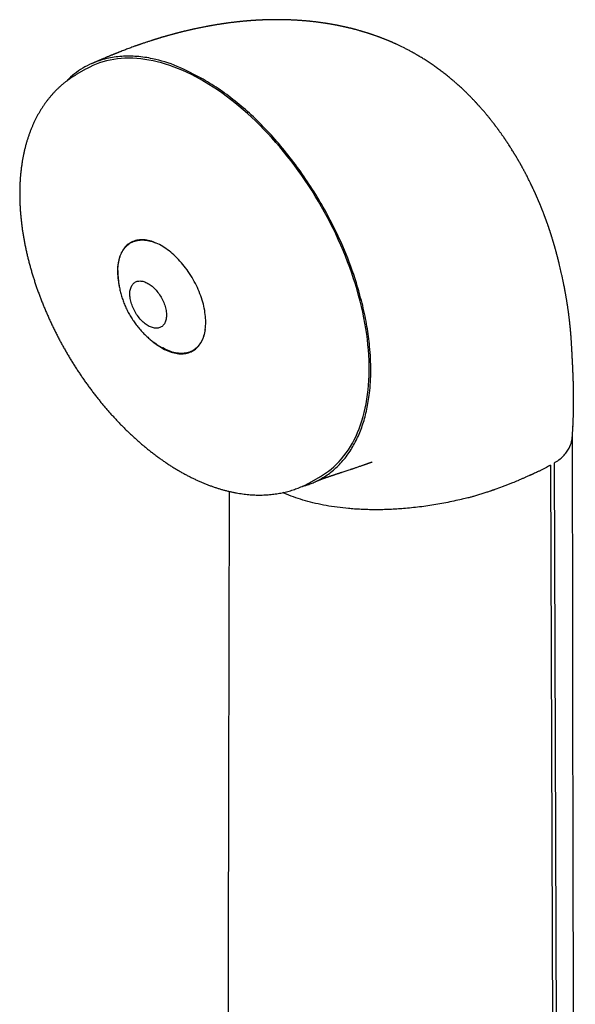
# Model space of a CAD drawing. Header units: millimetres. Extents: x 8 to 853, y 12 to 752.
# Tile 22 of 27: x 782 to 820, y 289 to 356. Entities that reach past the tile are written whole.
import ezdxf

# ---------------------------------------------------------------- set-up
doc = ezdxf.new("R2010")
doc.units = ezdxf.units.MM

msp = doc.modelspace()

# ---------------------------------------------------------------- linework, layer by layer
at = {"color": 7, "linetype": 'Continuous', "lineweight": 30}
for p, q in [((809.332, 353.916), (809.334, 353.915)), ((786.814, 352.913), (786.23, 352.576)), ((819.999, 328.619), (819.999, 328.611)), ((818.475, 325.966), (818.867, 216.643)), ((818.713, 326.114), (819.104, 216.869)), ((802.228, 324.862), (802.813, 325.199))]:
    msp.add_line(p, q, dxfattribs=at)
at = {"color": 7, "linetype": 'Continuous', "lineweight": 30, "flags": 128}
for points in [[(802.813, 325.199), (802.954, 325.284), (803.156, 325.416), (803.354, 325.557), (803.545, 325.708), (803.73, 325.868), (803.91, 326.037), (804.083, 326.214), (804.249, 326.401), (804.409, 326.596), (804.563, 326.8), (804.71, 327.012), (804.85, 327.232), (804.983, 327.461), (805.109, 327.698), (805.229, 327.942), (805.341, 328.194), (805.446, 328.453), (805.543, 328.72), (805.633, 328.993), (805.716, 329.274), (805.792, 329.561), (805.859, 329.855), (805.92, 330.155), (805.972, 330.461), (806.017, 330.773), (806.055, 331.091), (806.084, 331.414), (806.106, 331.743), (806.12, 332.076), (806.127, 332.414), (806.125, 332.757), (806.116, 333.104), (806.099, 333.456), (806.075, 333.811), (806.042, 334.169), (806.002, 334.531), (805.955, 334.896), (805.899, 335.264), (805.836, 335.635), (805.766, 336.008), (805.688, 336.383), (805.602, 336.76), (805.51, 337.138), (805.409, 337.518), (805.302, 337.898), (805.187, 338.28), (805.066, 338.662), (804.937, 339.044), (804.801, 339.427), (804.659, 339.809), (804.509, 340.19), (804.354, 340.571), (804.191, 340.951), (804.022, 341.329), (803.847, 341.706), (803.666, 342.081), (803.478, 342.454), (803.285, 342.825), (803.086, 343.193), (802.881, 343.558), (802.67, 343.921), (802.454, 344.279), (802.233, 344.635), (802.007, 344.986), (801.776, 345.334), (801.541, 345.677), (801.3, 346.015), (801.055, 346.349), (800.806, 346.678), (800.553, 347.001), (800.296, 347.319), (800.035, 347.632), (799.77, 347.938), (799.502, 348.239), (799.231, 348.533), (798.957, 348.821), (798.68, 349.102), (798.4, 349.376), (798.118, 349.643), (797.834, 349.903), (797.547, 350.155), (797.259, 350.4), (796.969, 350.637), (796.678, 350.866), (796.385, 351.087), (796.091, 351.3), (795.796, 351.504), (795.501, 351.7), (795.205, 351.887), (794.909, 352.065), (794.613, 352.234), (794.317, 352.395), (794.021, 352.546), (793.726, 352.688), (793.432, 352.821), (793.138, 352.944), (792.846, 353.058), (792.555, 353.162), (792.265, 353.256), (791.978, 353.341), (791.692, 353.416), (791.408, 353.481), (791.127, 353.536), (790.848, 353.581), (790.572, 353.616), (790.299, 353.642), (790.029, 353.657), (789.762, 353.662), (789.499, 353.658), (789.24, 353.643), (788.984, 353.618), (788.732, 353.584), (788.484, 353.539), (788.241, 353.484), (788.002, 353.42), (787.768, 353.346), (787.539, 353.262), (787.314, 353.168), (787.095, 353.064), (786.881, 352.951), (786.814, 352.913)], [(791.627, 341.085), (791.518, 341.13), (791.409, 341.171), (791.301, 341.206), (791.195, 341.236), (791.089, 341.261), (790.984, 341.28), (790.881, 341.295), (790.779, 341.304), (790.679, 341.308), (790.58, 341.307), (790.484, 341.301), (790.39, 341.289), (790.297, 341.273), (790.207, 341.251), (790.12, 341.223), (790.035, 341.191), (789.952, 341.154), (789.873, 341.111), (789.796, 341.064), (789.722, 341.012), (789.651, 340.955), (789.584, 340.893), (789.52, 340.826), (789.459, 340.755), (789.401, 340.68), (789.347, 340.6), (789.297, 340.515), (789.25, 340.427), (789.207, 340.334), (789.167, 340.238), (789.132, 340.138), (789.1, 340.034), (789.072, 339.927), (789.049, 339.816), (789.029, 339.702), (789.013, 339.585), (789.001, 339.465), (788.993, 339.342), (788.99, 339.217), (788.99, 339.089), (788.994, 338.959), (789.003, 338.827), (789.015, 338.693), (789.032, 338.558), (789.052, 338.421), (789.077, 338.282), (789.099, 338.172)], [(789.016, 339.214), (789.017, 339.251), (789.022, 339.375), (789.03, 339.496), (789.043, 339.615), (789.06, 339.731), (789.081, 339.843), (789.106, 339.953), (789.134, 340.059), (789.167, 340.161), (789.203, 340.26), (789.244, 340.355), (789.288, 340.446), (789.335, 340.533), (789.386, 340.615), (789.441, 340.694), (789.499, 340.768), (789.561, 340.838), (789.626, 340.903), (789.694, 340.963), (789.765, 341.018), (789.839, 341.069), (789.917, 341.115), (789.997, 341.156), (790.079, 341.192), (790.165, 341.222), (790.253, 341.248), (790.343, 341.268), (790.435, 341.284), (790.53, 341.294), (790.626, 341.299), (790.725, 341.299), (790.825, 341.293), (790.927, 341.282), (791.03, 341.266), (791.134, 341.245), (791.24, 341.219), (791.347, 341.188), (791.455, 341.151), (791.56, 341.111)], [(791.193, 334.547), (791.212, 334.53), (791.319, 334.437), (791.427, 334.348), (791.536, 334.264), (791.645, 334.184), (791.755, 334.108), (791.865, 334.036), (791.976, 333.969), (792.086, 333.907), (792.197, 333.85), (792.307, 333.797), (792.416, 333.749), (792.525, 333.707), (792.633, 333.669), (792.741, 333.636), (792.847, 333.609), (792.953, 333.587), (793.057, 333.569), (793.159, 333.557), (793.26, 333.551), (793.359, 333.549), (793.457, 333.553), (793.552, 333.562), (793.646, 333.576), (793.737, 333.596), (793.826, 333.62), (793.912, 333.65), (793.996, 333.685), (794.077, 333.725), (794.155, 333.769), (794.23, 333.819), (794.302, 333.874), (794.371, 333.933), (794.437, 333.998), (794.5, 334.066), (794.559, 334.14), (794.615, 334.218), (794.667, 334.3), (794.716, 334.386), (794.761, 334.477), (794.802, 334.571), (794.84, 334.669), (794.873, 334.771), (794.903, 334.877), (794.929, 334.986), (794.951, 335.099), (794.968, 335.214), (794.982, 335.333), (794.992, 335.454), (794.998, 335.578), (795, 335.705), (794.997, 335.833), (794.991, 335.964), (794.98, 336.097), (794.966, 336.232), (794.947, 336.368), (794.925, 336.506), (794.898, 336.645), (794.868, 336.785), (794.834, 336.926), (794.796, 337.068), (794.754, 337.21), (794.708, 337.353), (794.659, 337.495), (794.606, 337.638), (794.55, 337.78), (794.49, 337.922), (794.427, 338.063), (794.36, 338.203), (794.291, 338.342), (794.218, 338.48), (794.142, 338.616), (794.063, 338.751), (793.982, 338.884), (793.898, 339.015), (793.811, 339.144), (793.722, 339.271), (793.63, 339.395), (793.537, 339.517), (793.441, 339.636), (793.343, 339.751), (793.244, 339.864), (793.142, 339.973), (793.04, 340.079), (792.935, 340.181), (792.83, 340.28), (792.723, 340.375), (792.616, 340.466), (792.507, 340.552), (792.398, 340.635), (792.289, 340.713), (792.178, 340.786), (792.068, 340.856), (791.958, 340.92), (791.847, 340.98), (791.737, 341.035), (791.627, 341.085), (791.627, 341.085)], [(790.294, 336.228), (790.239, 336.312), (790.188, 336.399), (790.14, 336.487), (790.094, 336.576), (790.052, 336.667), (790.013, 336.758), (789.977, 336.85), (789.945, 336.942), (789.917, 337.033), (789.893, 337.125), (789.872, 337.215), (789.856, 337.305), (789.843, 337.393), (789.834, 337.479), (789.83, 337.564), (789.829, 337.646), (789.833, 337.726), (789.84, 337.804), (789.852, 337.878), (789.867, 337.949), (789.887, 338.017), (789.91, 338.081), (789.937, 338.141), (789.968, 338.198), (790.003, 338.249), (790.041, 338.297), (790.082, 338.34), (790.127, 338.378), (790.174, 338.412), (790.225, 338.44), (790.278, 338.464), (790.334, 338.482), (790.393, 338.495), (790.453, 338.503), (790.516, 338.506), (790.58, 338.503), (790.647, 338.496), (790.714, 338.483), (790.783, 338.465), (790.852, 338.441), (790.923, 338.413), (790.993, 338.38), (791.065, 338.342), (791.136, 338.299), (791.207, 338.252), (791.277, 338.2), (791.347, 338.144), (791.416, 338.084), (791.484, 338.02), (791.55, 337.952), (791.615, 337.881), (791.678, 337.807), (791.739, 337.73), (791.799, 337.65), (791.855, 337.568), (791.909, 337.483), (791.961, 337.397), (792.009, 337.309), (792.055, 337.219), (792.097, 337.129), (792.136, 337.037), (792.171, 336.946), (792.203, 336.854), (792.231, 336.762), (792.256, 336.671), (792.277, 336.58), (792.293, 336.491), (792.306, 336.403), (792.315, 336.316), (792.319, 336.232), (792.32, 336.149), (792.316, 336.069), (792.309, 335.992), (792.297, 335.917), (792.282, 335.846), (792.262, 335.779), (792.239, 335.714), (792.211, 335.654), (792.181, 335.598), (792.146, 335.546), (792.108, 335.499), (792.067, 335.456), (792.022, 335.417), (791.974, 335.384), (791.924, 335.355), (791.87, 335.332), (791.814, 335.314), (791.756, 335.3), (791.695, 335.292), (791.633, 335.29), (791.568, 335.292), (791.502, 335.3), (791.435, 335.313), (791.366, 335.331), (791.296, 335.354), (791.226, 335.383), (791.155, 335.416), (791.084, 335.454), (791.013, 335.497), (790.942, 335.544), (790.872, 335.596), (790.802, 335.652), (790.733, 335.712), (790.665, 335.776), (790.599, 335.843), (790.534, 335.914), (790.47, 335.988), (790.409, 336.066), (790.35, 336.146), (790.294, 336.228)], [(794.966, 335.212), (794.964, 335.2), (794.946, 335.086), (794.923, 334.975), (794.896, 334.867), (794.865, 334.763), (794.831, 334.662), (794.793, 334.566), (794.75, 334.473), (794.705, 334.384), (794.655, 334.299), (794.602, 334.218), (794.546, 334.142), (794.486, 334.07), (794.423, 334.003), (794.356, 333.94), (794.286, 333.882), (794.214, 333.829), (794.138, 333.781), (794.059, 333.737), (793.978, 333.699), (793.894, 333.666), (793.807, 333.637), (793.718, 333.614), (793.627, 333.596), (793.533, 333.584), (793.438, 333.576), (793.34, 333.574), (793.241, 333.577), (793.14, 333.585), (793.037, 333.598), (792.933, 333.617), (792.828, 333.64), (792.722, 333.669), (792.615, 333.703), (792.507, 333.742), (792.398, 333.786), (792.289, 333.835), (792.179, 333.888), (792.069, 333.947), (792.052, 333.957)], [(820.162, 218.891), (820.138, 232.136), (820.124, 239.467), (820.06, 275.574), (820.016, 300.454), (820.001, 309.293), (819.992, 314.603), (819.969, 328.03)], [(796.587, 324.188), (796.55, 303.865), (796.508, 281.64)]]:
    msp.add_lwpolyline(points, dxfattribs=at)
at = {"color": 7, "linetype": 'Continuous', "lineweight": 30}
for points, knots in [([(807.768, 354.712), (807.75, 354.721), (807.716, 354.736), (807.671, 354.755), (807.638, 354.769), (807.611, 354.781), (807.577, 354.795), (807.531, 354.815), (807.472, 354.84), (807.415, 354.864), (807.364, 354.885), (807.318, 354.904), (807.27, 354.923), (807.216, 354.945), (807.15, 354.971), (807.077, 355), (807.001, 355.03), (806.933, 355.055), (806.875, 355.077), (806.825, 355.096), (806.772, 355.116), (806.714, 355.137), (806.649, 355.16), (806.58, 355.185), (806.513, 355.209), (806.449, 355.231), (806.388, 355.252), (806.325, 355.273), (806.258, 355.296), (806.192, 355.318), (806.129, 355.338), (806.073, 355.356), (806.021, 355.373), (805.964, 355.391), (805.897, 355.412), (805.82, 355.436), (805.743, 355.459), (805.67, 355.481), (805.599, 355.501), (805.518, 355.525), (805.43, 355.55), (805.339, 355.575), (805.257, 355.597), (805.188, 355.616), (805.124, 355.633), (805.06, 355.649), (804.992, 355.667), (804.927, 355.683), (804.868, 355.698), (804.819, 355.71), (804.773, 355.721), (804.727, 355.732), (804.676, 355.744), (804.62, 355.757), (804.564, 355.77), (804.511, 355.782), (804.462, 355.793), (804.413, 355.804), (804.362, 355.815), (804.305, 355.828), (804.241, 355.841), (804.175, 355.855), (804.115, 355.868), (804.063, 355.878), (804.014, 355.888), (803.963, 355.898), (803.904, 355.909), (803.839, 355.922), (803.772, 355.934), (803.712, 355.946), (803.66, 355.955), (803.611, 355.964), (803.56, 355.973), (803.499, 355.983), (803.432, 355.995), (803.366, 356.006), (803.308, 356.015), (803.256, 356.023), (803.205, 356.031), (803.149, 356.04), (803.066, 356.053), (802.971, 356.067), (802.866, 356.082), (802.761, 356.096), (802.651, 356.11), (802.542, 356.124), (802.441, 356.136), (802.334, 356.149), (802.237, 356.159), (802.157, 356.168), (802.102, 356.173), (802.044, 356.179), (801.978, 356.186), (801.908, 356.192), (801.842, 356.198), (801.785, 356.203), (801.732, 356.208), (801.679, 356.212), (801.616, 356.217), (801.549, 356.222), (801.485, 356.227), (801.432, 356.231), (801.385, 356.234), (801.338, 356.237), (801.285, 356.241), (801.227, 356.244), (801.167, 356.248), (801.112, 356.251), (801.065, 356.254), (801.023, 356.256), (800.981, 356.258), (800.933, 356.26), (800.872, 356.263), (800.805, 356.266), (800.741, 356.269), (800.687, 356.271), (800.634, 356.273), (800.576, 356.275), (800.512, 356.277), (800.447, 356.278), (800.388, 356.28), (800.337, 356.281), (800.293, 356.282), (800.248, 356.283), (800.194, 356.284), (800.136, 356.284), (800.08, 356.285), (800.033, 356.285), (799.993, 356.286), (799.953, 356.286), (799.906, 356.286), (799.851, 356.286), (799.793, 356.286), (799.739, 356.286), (799.692, 356.286), (799.645, 356.285), (799.592, 356.285), (799.531, 356.284), (799.465, 356.283), (799.401, 356.282), (799.344, 356.281), (799.291, 356.28), (799.235, 356.278), (799.171, 356.276), (799.108, 356.275), (799.053, 356.273), (799.007, 356.271), (798.964, 356.27), (798.918, 356.268), (798.864, 356.266), (798.806, 356.263), (798.752, 356.261), (798.707, 356.259), (798.668, 356.257), (798.628, 356.255), (798.585, 356.253), (798.537, 356.25), (798.488, 356.247), (798.442, 356.245), (798.403, 356.242), (798.37, 356.24), (798.34, 356.238), (798.308, 356.236), (798.271, 356.234), (798.227, 356.231), (798.18, 356.228), (798.134, 356.225), (798.093, 356.222), (798.057, 356.219), (798.022, 356.216), (797.983, 356.213), (797.935, 356.21), (797.881, 356.205), (797.828, 356.201), (797.782, 356.197), (797.741, 356.194), (797.702, 356.19), (797.656, 356.186), (797.601, 356.181), (797.542, 356.176), (797.49, 356.171), (797.447, 356.166), (797.408, 356.162), (797.365, 356.158), (797.314, 356.153), (797.257, 356.147), (797.202, 356.141), (797.139, 356.134), (797.052, 356.124), (796.943, 356.112), (796.832, 356.099), (796.72, 356.085), (796.611, 356.071), (796.499, 356.056), (796.406, 356.043), (796.324, 356.031), (796.261, 356.022), (796.203, 356.014), (796.144, 356.005), (796.079, 355.996), (796.013, 355.986), (795.945, 355.975), (795.869, 355.963), (795.783, 355.949), (795.696, 355.935), (795.627, 355.924), (795.57, 355.914), (795.517, 355.905), (795.46, 355.895), (795.408, 355.886), (795.364, 355.878), (795.325, 355.871), (795.287, 355.864), (795.244, 355.857), (795.194, 355.848), (795.144, 355.838), (795.099, 355.83), (795.062, 355.823), (795.005, 355.812), (794.916, 355.795), (794.807, 355.774), (794.692, 355.751), (794.584, 355.729), (794.473, 355.706), (794.359, 355.682), (794.269, 355.662), (794.2, 355.647), (794.161, 355.639), (794.119, 355.63), (794.07, 355.619), (794.016, 355.606), (793.964, 355.595), (793.92, 355.584), (793.878, 355.575), (793.833, 355.564), (793.779, 355.552), (793.72, 355.538), (793.658, 355.523), (793.597, 355.509), (793.531, 355.493), (793.461, 355.476), (793.391, 355.458), (793.331, 355.444), (793.276, 355.43), (793.219, 355.415), (793.158, 355.4), (793.102, 355.385), (793.054, 355.373), (793.007, 355.361), (792.951, 355.346), (792.887, 355.329), (792.824, 355.312), (792.771, 355.298), (792.726, 355.286), (792.677, 355.273), (792.622, 355.257), (792.557, 355.24), (792.491, 355.221), (792.428, 355.204), (792.376, 355.189), (792.331, 355.176), (792.285, 355.163), (792.231, 355.147), (792.174, 355.131), (792.122, 355.116), (792.08, 355.104), (792.04, 355.092), (791.994, 355.078), (791.944, 355.063), (791.893, 355.048), (791.844, 355.033), (791.799, 355.02), (791.754, 355.006), (791.702, 354.99), (791.645, 354.973), (791.593, 354.957), (791.55, 354.943), (791.51, 354.931), (791.464, 354.916), (791.411, 354.899), (791.353, 354.881), (791.298, 354.864), (791.228, 354.841), (791.144, 354.814), (791.046, 354.782), (790.951, 354.75), (790.853, 354.718), (790.751, 354.683), (790.662, 354.653), (790.593, 354.629), (790.538, 354.61), (790.491, 354.594), (790.446, 354.579), (790.401, 354.563), (790.351, 354.545), (790.297, 354.526), (790.245, 354.507), (790.199, 354.491), (790.134, 354.468), (790.031, 354.43), (789.898, 354.382), (789.748, 354.326), (789.608, 354.274), (789.461, 354.218), (789.316, 354.162), (789.199, 354.116), (789.115, 354.083), (789.07, 354.065), (789.026, 354.048), (788.976, 354.028), (788.921, 354.006), (788.868, 353.985), (788.822, 353.966), (788.775, 353.947), (788.717, 353.923), (788.653, 353.897), (788.593, 353.872), (788.548, 353.854), (788.508, 353.837), (788.465, 353.819), (788.407, 353.795), (788.335, 353.764), (788.281, 353.742), (788.252, 353.729)], [0, 0, 0, 0, 0.003229, 0.005772, 0.007628, 0.008934, 0.010308, 0.013421, 0.016914, 0.020205, 0.023117, 0.025597, 0.027959, 0.03125, 0.034718, 0.039023, 0.043496, 0.047576, 0.050384, 0.053117, 0.055979, 0.05912, 0.062844, 0.066673, 0.070555, 0.073935, 0.077145, 0.080717, 0.084299, 0.088046, 0.091617, 0.09452, 0.09724, 0.100052, 0.103735, 0.108206, 0.112559, 0.116172, 0.120037, 0.124021, 0.129201, 0.134276, 0.138531, 0.14233, 0.145306, 0.148757, 0.152483, 0.156166, 0.159127, 0.161825, 0.163997, 0.166402, 0.169076, 0.17209, 0.175247, 0.177894, 0.180516, 0.182995, 0.18558, 0.188478, 0.191961, 0.195674, 0.198757, 0.201399, 0.203838, 0.20643, 0.209345, 0.212975, 0.21666, 0.219696, 0.222312, 0.224741, 0.227324, 0.230338, 0.234144, 0.237668, 0.240565, 0.243144, 0.245665, 0.248446, 0.251839, 0.258356, 0.263108, 0.267974, 0.274484, 0.280098, 0.284531, 0.290029, 0.29639, 0.299456, 0.302095, 0.304846, 0.308314, 0.31209, 0.315544, 0.318372, 0.320843, 0.323414, 0.326473, 0.330395, 0.333617, 0.336141, 0.33843, 0.340689, 0.343356, 0.34638, 0.349549, 0.352376, 0.35471, 0.356704, 0.358708, 0.36097, 0.363987, 0.367943, 0.371034, 0.373647, 0.376115, 0.379065, 0.382371, 0.385755, 0.388854, 0.391352, 0.393348, 0.395484, 0.398117, 0.401361, 0.404317, 0.406518, 0.408395, 0.410267, 0.412543, 0.41548, 0.418562, 0.421233, 0.423561, 0.425662, 0.428251, 0.431463, 0.434867, 0.438199, 0.441005, 0.443427, 0.446201, 0.449382, 0.452954, 0.455633, 0.457737, 0.459795, 0.462016, 0.464681, 0.46788, 0.470659, 0.472786, 0.474643, 0.476557, 0.478765, 0.481081, 0.483761, 0.486113, 0.487962, 0.489492, 0.491031, 0.492509, 0.494296, 0.496509, 0.499085, 0.501368, 0.503454, 0.505142, 0.506837, 0.508639, 0.51099, 0.513935, 0.516706, 0.519, 0.520855, 0.522732, 0.524876, 0.527725, 0.531, 0.5336, 0.535536, 0.53743, 0.539435, 0.541949, 0.545077, 0.547933, 0.550065, 0.55454, 0.560926, 0.566265, 0.571135, 0.577633, 0.582513, 0.587909, 0.591511, 0.594754, 0.597279, 0.600204, 0.603564, 0.606997, 0.610064, 0.613649, 0.618406, 0.62291, 0.626615, 0.628696, 0.631449, 0.634534, 0.637123, 0.639233, 0.641127, 0.64292, 0.644995, 0.647591, 0.65032, 0.652537, 0.654253, 0.655927, 0.661017, 0.667538, 0.672276, 0.67815, 0.683758, 0.688979, 0.695142, 0.697319, 0.699222, 0.701098, 0.703561, 0.706575, 0.709247, 0.711299, 0.713269, 0.715472, 0.718093, 0.721308, 0.724439, 0.727352, 0.730527, 0.734273, 0.737926, 0.741071, 0.743241, 0.746163, 0.749643, 0.752443, 0.75459, 0.756912, 0.759498, 0.763046, 0.766621, 0.76896, 0.771064, 0.773431, 0.776265, 0.779485, 0.783167, 0.786347, 0.788909, 0.791085, 0.793155, 0.795924, 0.79926, 0.801775, 0.803688, 0.805627, 0.807965, 0.810545, 0.813219, 0.815817, 0.817982, 0.819973, 0.822674, 0.825934, 0.828604, 0.830566, 0.832474, 0.834764, 0.83746, 0.840656, 0.843567, 0.845787, 0.851249, 0.85653, 0.860644, 0.865887, 0.871478, 0.876222, 0.879436, 0.882187, 0.884521, 0.886707, 0.889023, 0.891482, 0.894453, 0.897204, 0.899569, 0.90155, 0.907162, 0.915431, 0.922034, 0.930204, 0.937104, 0.944725, 0.952606, 0.955333, 0.957661, 0.959637, 0.962163, 0.965384, 0.968223, 0.970344, 0.972555, 0.975513, 0.979396, 0.982483, 0.98495, 0.986414, 0.988652, 0.991663, 0.995447, 1, 1, 1, 1]), ([(809.333, 353.918), (809.307, 353.933), (809.261, 353.96), (809.199, 353.995), (809.152, 354.021), (809.117, 354.041), (809.086, 354.058), (809.033, 354.087), (808.959, 354.128), (808.861, 354.18), (808.762, 354.233), (808.66, 354.286), (808.461, 354.388), (808.265, 354.484), (808.075, 354.573), (808.009, 354.604), (807.961, 354.626), (807.927, 354.641), (807.883, 354.661), (807.829, 354.685), (807.79, 354.703), (807.768, 354.712)], [0, 0, 0, 0, 0.051316, 0.092088, 0.122314, 0.143204, 0.162475, 0.181489, 0.247004, 0.308396, 0.371501, 0.438262, 0.505192, 0.754897, 0.809797, 0.862998, 0.879014, 0.899519, 0.926516, 0.960009, 1, 1, 1, 1]), ([(794.813, 352.243), (794.226, 352.555), (793.065, 353.17), (791.557, 353.626), (790.3, 353.81), (789.258, 353.811), (788.108, 353.638), (786.912, 353.207), (786.039, 352.628), (785.632, 352.209), (785.555, 352.129)], [0, 0, 0, 0, 0.163131, 0.322476, 0.428578, 0.535884, 0.645513, 0.806184, 0.963055, 1, 1, 1, 1]), ([(813.557, 350.475), (813.542, 350.492), (813.515, 350.522), (813.478, 350.562), (813.45, 350.593), (813.427, 350.617), (813.408, 350.638), (813.389, 350.659), (813.369, 350.681), (813.339, 350.712), (813.299, 350.755), (813.248, 350.809), (813.188, 350.872), (813.122, 350.94), (813.051, 351.013), (812.984, 351.081), (812.921, 351.145), (812.861, 351.205), (812.801, 351.263), (812.741, 351.322), (812.676, 351.385), (812.606, 351.453), (812.531, 351.524), (812.445, 351.604), (812.35, 351.692), (812.247, 351.787), (812.147, 351.876), (812.052, 351.96), (811.967, 352.035), (811.888, 352.103), (811.815, 352.165), (811.742, 352.227), (811.665, 352.291), (811.531, 352.402), (811.341, 352.555), (811.095, 352.745), (810.85, 352.928), (810.604, 353.105), (810.349, 353.282), (810.084, 353.459), (809.86, 353.601), (809.687, 353.708), (809.594, 353.765), (809.529, 353.803), (809.491, 353.826), (809.448, 353.851), (809.395, 353.882), (809.355, 353.906), (809.333, 353.918)], [0, 0, 0, 0, 0.012028, 0.021768, 0.029221, 0.034582, 0.039606, 0.044716, 0.049912, 0.055342, 0.067892, 0.081542, 0.095689, 0.114216, 0.132927, 0.150477, 0.166058, 0.181357, 0.196287, 0.211288, 0.226898, 0.245149, 0.264345, 0.283025, 0.308617, 0.334733, 0.359184, 0.381702, 0.403663, 0.421, 0.438415, 0.455909, 0.473733, 0.492904, 0.551275, 0.607726, 0.663868, 0.719714, 0.775277, 0.836084, 0.896581, 0.923105, 0.949559, 0.957628, 0.965395, 0.974101, 0.98563, 1, 1, 1, 1]), ([(788.252, 353.729), (788.221, 353.716), (788.163, 353.691), (788.084, 353.658), (788.019, 353.63), (787.967, 353.608), (787.92, 353.588), (787.874, 353.568), (787.823, 353.546), (787.771, 353.524), (787.718, 353.501), (787.666, 353.478), (787.612, 353.455), (787.56, 353.433), (787.517, 353.414), (787.486, 353.401), (787.462, 353.39), (787.432, 353.378), (787.392, 353.36), (787.338, 353.337), (787.297, 353.319), (787.274, 353.309)], [0, 0, 0, 0, 0.095338, 0.175796, 0.241412, 0.292712, 0.336556, 0.386026, 0.433918, 0.492687, 0.544107, 0.597649, 0.652982, 0.709266, 0.757652, 0.783774, 0.805503, 0.832532, 0.873968, 0.929798, 1, 1, 1, 1]), ([(786.23, 352.575), (786.199, 352.557), (786.115, 352.509), (785.98, 352.425), (785.825, 352.324), (785.673, 352.218), (785.524, 352.107), (785.378, 351.993), (785.234, 351.874), (785.094, 351.751), (784.956, 351.624), (784.822, 351.493), (784.69, 351.358), (784.562, 351.218), (784.436, 351.074), (784.314, 350.927), (784.195, 350.775), (784.079, 350.619), (783.967, 350.459), (783.858, 350.296), (783.752, 350.128), (783.65, 349.957), (783.551, 349.781), (783.456, 349.602), (783.364, 349.419), (783.276, 349.232), (783.191, 349.042), (783.111, 348.848), (783.034, 348.651), (782.961, 348.45), (782.892, 348.246), (782.826, 348.039), (782.765, 347.828), (782.708, 347.614), (782.654, 347.398), (782.605, 347.178), (782.56, 346.955), (782.518, 346.73), (782.481, 346.502), (782.448, 346.272), (782.419, 346.039), (782.394, 345.804), (782.373, 345.567), (782.356, 345.328), (782.343, 345.086), (782.334, 344.843), (782.33, 344.597), (782.329, 344.351), (782.333, 344.102), (782.34, 343.852), (782.351, 343.6), (782.367, 343.347), (782.385, 343.097), (782.402, 342.913), (782.412, 342.814), (782.414, 342.795)], [0, 0, 0, 0, 0.010451, 0.02857, 0.046691, 0.064818, 0.082959, 0.10112, 0.119307, 0.137526, 0.155784, 0.174085, 0.192435, 0.210839, 0.229302, 0.247828, 0.266421, 0.285085, 0.303822, 0.322636, 0.341527, 0.360499, 0.379551, 0.398684, 0.417897, 0.437191, 0.456562, 0.476011, 0.495533, 0.515127, 0.534789, 0.554515, 0.574302, 0.594146, 0.614041, 0.633985, 0.653972, 0.673998, 0.694059, 0.714151, 0.734268, 0.754408, 0.774567, 0.794741, 0.814927, 0.835122, 0.855323, 0.875527, 0.895733, 0.915938, 0.936139, 0.956336, 0.976526, 0.995657, 1, 1, 1, 1]), ([(804.889, 327.034), (804.97, 327.166), (805.13, 327.431), (805.342, 327.858), (805.533, 328.305), (805.702, 328.774), (805.847, 329.264), (805.97, 329.775), (806.07, 330.308), (806.19, 331.17), (806.264, 332.398), (806.203, 333.717), (806.085, 334.73), (805.98, 335.418), (805.847, 336.117), (805.687, 336.828), (805.372, 338.045), (804.815, 339.764), (803.976, 341.714), (803.112, 343.366), (802.279, 344.754), (801.357, 346.106), (800.369, 347.398), (799.328, 348.598), (798.25, 349.686), (797.136, 350.66), (795.986, 351.529), (795.207, 352.004), (794.813, 352.243)], [0, 0, 0, 0, 0.022267, 0.044395, 0.06643, 0.088419, 0.110408, 0.132444, 0.154573, 0.176841, 0.23633, 0.294918, 0.318313, 0.341764, 0.365329, 0.389063, 0.413023, 0.486444, 0.558277, 0.606143, 0.654554, 0.703998, 0.754233, 0.803411, 0.852047, 0.900671, 0.949817, 1, 1, 1, 1]), ([(819.952, 333.363), (819.951, 333.386), (819.949, 333.426), (819.946, 333.478), (819.944, 333.516), (819.943, 333.547), (819.941, 333.584), (819.938, 333.632), (819.935, 333.699), (819.931, 333.775), (819.926, 333.857), (819.921, 333.949), (819.916, 334.046), (819.91, 334.145), (819.905, 334.236), (819.899, 334.321), (819.894, 334.401), (819.889, 334.481), (819.883, 334.568), (819.876, 334.662), (819.868, 334.761), (819.86, 334.86), (819.853, 334.951), (819.846, 335.031), (819.84, 335.102), (819.833, 335.17), (819.826, 335.246), (819.818, 335.331), (819.81, 335.417), (819.802, 335.496), (819.795, 335.561), (819.789, 335.618), (819.783, 335.67), (819.777, 335.727), (819.77, 335.792), (819.761, 335.871), (819.75, 335.959), (819.739, 336.051), (819.728, 336.137), (819.719, 336.213), (819.71, 336.281), (819.701, 336.347), (819.692, 336.419), (819.681, 336.5), (819.668, 336.589), (819.655, 336.68), (819.643, 336.763), (819.632, 336.837), (819.622, 336.903), (819.612, 336.972), (819.599, 337.053), (819.584, 337.149), (819.566, 337.255), (819.549, 337.359), (819.533, 337.453), (819.517, 337.546), (819.5, 337.643), (819.479, 337.757), (819.456, 337.882), (819.431, 338.017), (819.404, 338.153), (819.379, 338.279), (819.356, 338.395), (819.328, 338.531), (819.292, 338.701), (819.25, 338.896), (819.205, 339.096), (819.16, 339.291), (819.113, 339.49), (819.078, 339.634), (819.056, 339.722), (819.048, 339.756), (819.038, 339.794), (819.027, 339.84), (819.014, 339.89), (819.003, 339.935), (818.994, 339.971), (818.986, 340.003), (818.977, 340.037), (818.966, 340.079), (818.954, 340.126), (818.942, 340.171), (818.933, 340.207), (818.925, 340.235), (818.919, 340.26), (818.911, 340.289), (818.902, 340.323), (818.891, 340.364), (818.88, 340.406), (818.869, 340.444), (818.86, 340.48), (818.849, 340.518), (818.837, 340.562), (818.824, 340.611), (818.811, 340.659), (818.799, 340.699), (818.79, 340.732), (818.781, 340.765), (818.77, 340.803), (818.758, 340.847), (818.744, 340.897), (818.729, 340.947), (818.716, 340.992), (818.705, 341.03), (818.695, 341.065), (818.684, 341.101), (818.669, 341.152), (818.652, 341.21), (818.633, 341.272), (818.616, 341.33), (818.597, 341.391), (818.578, 341.454), (818.559, 341.513), (818.541, 341.571), (818.522, 341.632), (818.504, 341.69), (818.487, 341.741), (818.473, 341.785), (818.46, 341.825), (818.446, 341.869), (818.43, 341.916), (818.415, 341.962), (818.402, 342.001), (818.39, 342.038), (818.376, 342.08), (818.359, 342.13), (818.342, 342.18), (818.326, 342.224), (818.313, 342.263), (818.301, 342.298), (818.287, 342.338), (818.27, 342.386), (818.252, 342.439), (818.234, 342.488), (818.217, 342.536), (818.197, 342.593), (818.174, 342.656), (818.152, 342.715), (818.134, 342.764), (818.118, 342.808), (818.102, 342.852), (818.084, 342.899), (818.067, 342.943), (818.054, 342.979), (818.043, 343.008), (818.03, 343.041), (818.011, 343.09), (817.988, 343.15), (817.964, 343.213), (817.943, 343.266), (817.924, 343.313), (817.904, 343.366), (817.883, 343.417), (817.865, 343.463), (817.851, 343.497), (817.838, 343.528), (817.824, 343.565), (817.805, 343.609), (817.786, 343.657), (817.766, 343.706), (817.747, 343.751), (817.729, 343.793), (817.714, 343.829), (817.7, 343.864), (817.683, 343.902), (817.666, 343.943), (817.65, 343.982), (817.634, 344.019), (817.616, 344.061), (817.593, 344.112), (817.57, 344.166), (817.548, 344.217), (817.529, 344.26), (817.511, 344.301), (817.491, 344.344), (817.469, 344.394), (817.445, 344.448), (817.421, 344.5), (817.399, 344.548), (817.379, 344.594), (817.356, 344.644), (817.33, 344.698), (817.291, 344.782), (817.239, 344.894), (817.175, 345.028), (817.102, 345.178), (817.027, 345.329), (816.948, 345.487), (816.871, 345.638), (816.808, 345.759), (816.762, 345.846), (816.734, 345.899), (816.702, 345.96), (816.666, 346.027), (816.631, 346.093), (816.601, 346.148), (816.576, 346.194), (816.554, 346.233), (816.533, 346.272), (816.509, 346.315), (816.482, 346.363), (816.458, 346.407), (816.435, 346.448), (816.41, 346.492), (816.38, 346.545), (816.349, 346.599), (816.32, 346.649), (816.299, 346.686), (816.28, 346.718), (816.262, 346.75), (816.241, 346.785), (816.216, 346.828), (816.189, 346.875), (816.161, 346.922), (816.136, 346.963), (816.113, 347.002), (816.088, 347.043), (816.06, 347.091), (816.029, 347.142), (816, 347.189), (815.975, 347.231), (815.951, 347.269), (815.91, 347.336), (815.853, 347.427), (815.782, 347.54), (815.71, 347.652), (815.64, 347.76), (815.583, 347.847), (815.543, 347.908), (815.512, 347.956), (815.477, 348.007), (815.444, 348.057), (815.415, 348.1), (815.391, 348.135), (815.367, 348.171), (815.339, 348.212), (815.304, 348.262), (815.266, 348.317), (815.23, 348.369), (815.197, 348.416), (815.164, 348.463), (815.125, 348.518), (815.08, 348.582), (815.031, 348.65), (814.985, 348.714), (814.945, 348.768), (814.911, 348.815), (814.876, 348.862), (814.837, 348.916), (814.794, 348.972), (814.754, 349.026), (814.72, 349.071), (814.689, 349.112), (814.659, 349.151), (814.627, 349.193), (814.59, 349.241), (814.549, 349.294), (814.499, 349.358), (814.441, 349.431), (814.378, 349.511), (814.316, 349.588), (814.255, 349.664), (814.194, 349.738), (814.132, 349.812), (814.07, 349.888), (814.002, 349.968), (813.93, 350.052), (813.863, 350.13), (813.805, 350.197), (813.756, 350.253), (813.718, 350.296), (813.689, 350.329), (813.667, 350.354), (813.64, 350.384), (813.603, 350.425), (813.574, 350.457), (813.557, 350.475)], [0, 0, 0, 0, 0.003572, 0.006323, 0.008247, 0.009707, 0.011181, 0.014166, 0.017484, 0.021863, 0.026405, 0.030865, 0.036871, 0.042324, 0.047272, 0.052116, 0.056455, 0.060837, 0.06557, 0.071042, 0.076555, 0.08208, 0.087343, 0.091676, 0.095294, 0.098937, 0.10298, 0.107749, 0.112984, 0.117106, 0.120742, 0.123695, 0.126513, 0.129329, 0.133079, 0.137385, 0.142312, 0.147581, 0.152571, 0.156557, 0.16016, 0.163733, 0.167479, 0.172029, 0.177129, 0.182315, 0.186981, 0.190913, 0.194478, 0.197989, 0.202334, 0.207838, 0.21395, 0.219868, 0.225128, 0.229592, 0.235395, 0.241469, 0.248551, 0.256334, 0.264152, 0.271468, 0.277616, 0.283752, 0.294512, 0.306478, 0.317195, 0.328447, 0.339915, 0.351516, 0.353448, 0.355313, 0.357355, 0.360051, 0.363383, 0.36607, 0.367979, 0.369703, 0.371569, 0.373961, 0.37706, 0.379852, 0.38189, 0.383296, 0.384752, 0.386275, 0.388221, 0.390738, 0.3933, 0.395328, 0.397385, 0.399492, 0.40188, 0.404911, 0.407852, 0.410036, 0.4117, 0.413544, 0.415614, 0.418086, 0.421046, 0.423996, 0.426542, 0.428652, 0.430563, 0.432393, 0.434722, 0.439137, 0.442221, 0.445038, 0.448859, 0.452417, 0.455511, 0.458718, 0.462144, 0.46554, 0.468312, 0.470632, 0.472865, 0.475112, 0.47786, 0.48066, 0.482736, 0.484361, 0.48669, 0.489724, 0.492622, 0.495038, 0.497043, 0.498958, 0.50082, 0.50366, 0.50702, 0.509602, 0.511751, 0.515032, 0.518997, 0.52226, 0.524917, 0.5272, 0.529537, 0.532269, 0.53512, 0.536903, 0.538302, 0.540028, 0.542346, 0.546594, 0.550152, 0.552946, 0.555488, 0.558142, 0.561798, 0.564146, 0.56598, 0.567485, 0.569508, 0.572154, 0.575048, 0.577636, 0.580429, 0.582791, 0.584737, 0.586648, 0.588712, 0.591248, 0.593539, 0.595337, 0.597561, 0.600651, 0.604131, 0.60684, 0.609318, 0.611469, 0.613869, 0.616759, 0.620108, 0.623183, 0.625679, 0.628342, 0.631087, 0.634297, 0.637766, 0.645563, 0.653628, 0.661087, 0.671741, 0.680057, 0.688676, 0.698337, 0.70137, 0.704221, 0.707704, 0.712142, 0.716156, 0.719375, 0.722052, 0.724309, 0.726297, 0.729017, 0.732166, 0.734791, 0.736904, 0.739629, 0.742647, 0.746562, 0.749392, 0.751617, 0.753323, 0.755197, 0.757385, 0.759834, 0.762907, 0.765961, 0.76845, 0.770491, 0.773022, 0.776136, 0.779306, 0.78231, 0.784904, 0.787041, 0.789444, 0.797373, 0.803914, 0.810517, 0.818469, 0.824343, 0.82699, 0.830038, 0.833481, 0.836868, 0.839532, 0.841646, 0.84377, 0.846273, 0.849564, 0.853543, 0.856938, 0.859605, 0.862699, 0.865997, 0.870375, 0.875107, 0.87946, 0.882801, 0.885881, 0.888641, 0.892259, 0.896413, 0.899931, 0.902876, 0.90555, 0.908037, 0.910828, 0.913999, 0.917674, 0.921492, 0.927043, 0.932496, 0.937766, 0.942836, 0.948012, 0.953163, 0.958212, 0.963717, 0.969874, 0.976013, 0.980262, 0.984095, 0.987769, 0.989509, 0.991195, 0.993064, 0.995973, 1, 1, 1, 1]), ([(782.414, 342.795), (782.418, 342.75), (782.432, 342.619), (782.457, 342.401), (782.491, 342.143), (782.528, 341.883), (782.569, 341.623), (782.614, 341.363), (782.663, 341.101), (782.715, 340.839), (782.771, 340.576), (782.831, 340.313), (782.894, 340.05), (782.961, 339.786), (783.032, 339.522), (783.106, 339.258), (783.183, 338.994), (783.264, 338.73), (783.349, 338.466), (783.437, 338.202), (783.528, 337.939), (783.622, 337.676), (783.72, 337.413), (783.821, 337.15), (783.926, 336.889), (784.033, 336.627), (784.144, 336.367), (784.258, 336.107), (784.375, 335.848), (784.494, 335.591), (784.617, 335.334), (784.743, 335.078), (784.872, 334.823), (785.004, 334.57), (785.138, 334.317), (785.276, 334.067), (785.416, 333.817), (785.559, 333.569), (785.704, 333.323), (785.852, 333.079), (786.003, 332.836), (786.156, 332.595), (786.312, 332.356), (786.471, 332.118), (786.631, 331.883), (786.794, 331.65), (786.96, 331.419), (787.127, 331.191), (787.297, 330.964), (787.469, 330.74), (787.644, 330.519), (787.82, 330.3), (787.998, 330.083), (788.179, 329.869), (788.361, 329.658), (788.545, 329.45), (788.731, 329.244), (788.919, 329.042), (789.109, 328.842), (789.3, 328.646), (789.493, 328.452), (789.688, 328.262), (789.884, 328.075), (790.082, 327.891), (790.281, 327.711), (790.482, 327.534), (790.684, 327.361), (790.887, 327.191), (791.092, 327.025), (791.297, 326.862), (791.504, 326.703), (791.712, 326.548), (791.921, 326.397), (792.131, 326.25), (792.342, 326.107), (792.554, 325.967), (792.767, 325.832), (792.98, 325.701), (793.194, 325.575), (793.409, 325.452), (793.624, 325.334), (793.84, 325.221), (794.056, 325.112), (794.273, 325.007), (794.49, 324.907), (794.707, 324.812), (794.924, 324.721), (795.141, 324.635), (795.358, 324.554), (795.575, 324.478), (795.791, 324.406), (796.008, 324.34), (796.224, 324.279), (796.439, 324.222), (796.654, 324.171), (796.867, 324.125), (797.081, 324.084), (797.293, 324.047), (797.504, 324.017), (797.714, 323.991), (797.923, 323.97), (798.13, 323.954), (798.336, 323.944), (798.541, 323.938), (798.744, 323.938), (798.945, 323.943), (799.145, 323.953), (799.343, 323.967), (799.539, 323.987), (799.733, 324.012), (799.925, 324.041), (800.115, 324.076), (800.303, 324.115), (800.488, 324.159), (800.672, 324.208), (800.853, 324.261), (801.032, 324.319), (801.209, 324.382), (801.383, 324.45), (801.555, 324.522), (801.724, 324.598), (801.891, 324.679), (802.055, 324.765), (802.168, 324.826), (802.224, 324.86), (802.228, 324.862)], [0, 0, 0, 0, 0.004478, 0.012864, 0.021246, 0.029624, 0.037998, 0.046367, 0.054732, 0.063092, 0.071447, 0.079798, 0.088144, 0.096486, 0.104824, 0.113157, 0.121486, 0.12981, 0.138131, 0.146448, 0.154762, 0.163072, 0.171379, 0.179683, 0.187984, 0.196282, 0.204578, 0.212871, 0.221163, 0.229452, 0.23774, 0.246027, 0.254312, 0.262596, 0.27088, 0.279163, 0.287445, 0.295728, 0.30401, 0.312293, 0.320576, 0.32886, 0.337145, 0.34543, 0.353718, 0.362006, 0.370296, 0.378589, 0.386883, 0.39518, 0.403479, 0.411782, 0.420087, 0.428395, 0.436707, 0.445023, 0.453342, 0.461665, 0.469992, 0.478324, 0.48666, 0.495001, 0.503346, 0.511696, 0.520051, 0.528411, 0.536776, 0.545146, 0.553521, 0.561902, 0.570287, 0.578677, 0.587071, 0.59547, 0.603873, 0.61228, 0.62069, 0.629104, 0.637519, 0.645936, 0.654354, 0.662772, 0.671189, 0.679604, 0.688015, 0.696422, 0.704822, 0.713215, 0.721598, 0.729971, 0.738331, 0.746676, 0.755005, 0.763316, 0.771606, 0.779874, 0.788119, 0.796337, 0.804528, 0.81269, 0.820821, 0.828921, 0.836988, 0.845022, 0.853022, 0.860987, 0.868917, 0.876814, 0.884676, 0.892505, 0.900301, 0.908066, 0.915801, 0.923508, 0.931187, 0.938842, 0.946474, 0.954085, 0.961677, 0.969253, 0.976816, 0.984368, 0.991911, 0.999448, 1, 1, 1, 1]), ([(789.016, 339.213), (789.016, 339.211), (789.015, 339.155), (789.016, 339.044), (789.021, 338.88), (789.031, 338.716), (789.046, 338.551), (789.066, 338.386), (789.091, 338.221), (789.121, 338.056), (789.155, 337.891), (789.195, 337.727), (789.239, 337.563), (789.288, 337.4), (789.342, 337.238), (789.4, 337.077), (789.463, 336.917), (789.531, 336.759), (789.603, 336.602), (789.68, 336.447), (789.761, 336.294), (789.847, 336.144), (789.937, 335.994), (790.001, 335.897), (790.033, 335.848)], [0, 0, 0, 0, 0.0015137, 0.0474367, 0.0935419, 0.1398363, 0.1863242, 0.2330074, 0.2798844, 0.3269505, 0.3741976, 0.421615, 0.4691894, 0.5169062, 0.5647506, 0.6127083, 0.660767, 0.7089153, 0.757147, 0.805461, 0.8538593, 0.9023468, 0.9509302, 1, 1, 1, 1]), ([(790.033, 335.848), (790.06, 335.808), (790.119, 335.719), (790.216, 335.585), (790.322, 335.446), (790.432, 335.31), (790.547, 335.176), (790.665, 335.046), (790.788, 334.919), (790.914, 334.796), (791.043, 334.677), (791.177, 334.561), (791.313, 334.45), (791.453, 334.343), (791.595, 334.241), (791.74, 334.144), (791.888, 334.051), (791.992, 333.989), (792.047, 333.96), (792.051, 333.957)], [0, 0, 0, 0, 0.0519, 0.114324, 0.176919, 0.239657, 0.302532, 0.365524, 0.428607, 0.491754, 0.554929, 0.618096, 0.681217, 0.744256, 0.80718, 0.869958, 0.932565, 0.994983, 1, 1, 1, 1]), ([(820.046, 330.401), (820.046, 330.42), (820.046, 330.453), (820.046, 330.498), (820.046, 330.533), (820.046, 330.56), (820.046, 330.591), (820.046, 330.636), (820.045, 330.698), (820.045, 330.762), (820.044, 330.821), (820.043, 330.873), (820.043, 330.926), (820.042, 330.987), (820.041, 331.052), (820.04, 331.114), (820.039, 331.168), (820.038, 331.226), (820.037, 331.294), (820.035, 331.38), (820.032, 331.475), (820.03, 331.569), (820.027, 331.654), (820.025, 331.732), (820.022, 331.817), (820.019, 331.918), (820.014, 332.036), (820.009, 332.163), (820.003, 332.309), (819.996, 332.47), (819.988, 332.627), (819.982, 332.758), (819.977, 332.869), (819.972, 332.954), (819.969, 333.02), (819.967, 333.062), (819.965, 333.103), (819.963, 333.148), (819.96, 333.204), (819.956, 333.277), (819.953, 333.332), (819.952, 333.363)], [0, 0, 0, 0, 0.01931, 0.03504, 0.047184, 0.055741, 0.062837, 0.080306, 0.102444, 0.127691, 0.146946, 0.164283, 0.18138, 0.202976, 0.227561, 0.248972, 0.267076, 0.283696, 0.308631, 0.337505, 0.373331, 0.406237, 0.434501, 0.460751, 0.486931, 0.521126, 0.563339, 0.606901, 0.64846, 0.709809, 0.766723, 0.802672, 0.837696, 0.875091, 0.888329, 0.901724, 0.914913, 0.928069, 0.945712, 0.969672, 1, 1, 1, 1]), ([(820.001, 328.619), (820.002, 328.645), (820.005, 328.691), (820.008, 328.754), (820.01, 328.803), (820.012, 328.842), (820.013, 328.873), (820.015, 328.9), (820.016, 328.933), (820.018, 328.975), (820.02, 329.025), (820.022, 329.076), (820.024, 329.126), (820.025, 329.178), (820.027, 329.231), (820.029, 329.285), (820.031, 329.335), (820.032, 329.378), (820.033, 329.416), (820.034, 329.455), (820.035, 329.502), (820.037, 329.555), (820.038, 329.605), (820.039, 329.653), (820.04, 329.703), (820.041, 329.758), (820.042, 329.81), (820.042, 329.857), (820.043, 329.905), (820.044, 329.955), (820.044, 330.003), (820.045, 330.04), (820.045, 330.071), (820.045, 330.101), (820.045, 330.138), (820.046, 330.185), (820.046, 330.245), (820.046, 330.319), (820.046, 330.372), (820.046, 330.401)], [0, 0, 0, 0, 0.042874, 0.078119, 0.105749, 0.126697, 0.143858, 0.157578, 0.172562, 0.199026, 0.228109, 0.256504, 0.284957, 0.31254, 0.342353, 0.374291, 0.403605, 0.427716, 0.446675, 0.466912, 0.492953, 0.526793, 0.555015, 0.578156, 0.605969, 0.639813, 0.670027, 0.693964, 0.719115, 0.75133, 0.77857, 0.7993, 0.813677, 0.829842, 0.851091, 0.877475, 0.911014, 0.951848, 1, 1, 1, 1]), ([(819.965, 327.957), (819.969, 328.028), (819.975, 328.141), (819.983, 328.289), (819.991, 328.436), (819.997, 328.542), (820.001, 328.611)], [0, 0, 0, 0, 0.3266165, 0.5127195, 0.6862233, 1, 1, 1, 1]), ([(818.713, 326.114), (818.828, 326.185), (819.057, 326.329), (819.339, 326.577), (819.573, 326.847), (819.775, 327.175), (819.922, 327.554), (819.949, 327.837), (819.962, 327.977)], [0, 0, 0, 0, 0.14217, 0.2859976, 0.4330102, 0.5845636, 0.7956333, 1, 1, 1, 1]), ([(801.547, 324.519), (801.561, 324.522), (801.725, 324.56), (801.93, 324.631), (802.166, 324.72), (802.306, 324.777), (802.444, 324.839), (802.58, 324.904), (802.715, 324.973), (802.848, 325.046), (803.063, 325.172), (803.351, 325.362), (803.702, 325.637), (804.031, 325.941), (804.339, 326.275), (804.628, 326.636), (804.802, 326.901), (804.889, 327.034)], [0, 0, 0, 0, 0.0103806, 0.1168969, 0.1527683, 0.1886558, 0.2245689, 0.2605172, 0.29651, 0.332557, 0.3686674, 0.4743753, 0.5795735, 0.6844976, 0.7893852, 0.8944739, 1, 1, 1, 1]), ([(802.545, 324.884), (802.552, 324.887), (802.564, 324.892), (802.58, 324.899), (802.594, 324.905), (802.607, 324.911), (802.618, 324.915), (802.628, 324.92), (802.644, 324.926), (802.665, 324.935), (802.694, 324.947), (802.726, 324.96), (802.76, 324.973), (802.794, 324.987), (802.827, 325), (802.859, 325.012), (802.892, 325.025), (802.928, 325.038), (802.968, 325.053), (803.007, 325.068), (803.04, 325.08), (803.067, 325.089), (803.092, 325.098), (803.117, 325.107), (803.143, 325.117), (803.172, 325.127), (803.204, 325.138), (803.239, 325.15), (803.27, 325.161), (803.295, 325.17), (803.317, 325.177), (803.339, 325.185), (803.364, 325.193), (803.39, 325.202), (803.418, 325.212), (803.443, 325.22), (803.465, 325.227), (803.484, 325.234), (803.5, 325.239), (803.517, 325.245), (803.535, 325.251), (803.557, 325.258), (803.582, 325.267), (803.608, 325.275), (803.631, 325.283), (803.653, 325.29), (803.677, 325.298), (803.703, 325.306), (803.737, 325.317), (803.776, 325.33), (803.82, 325.345), (803.866, 325.359), (803.918, 325.376), (803.972, 325.394), (804.023, 325.41), (804.071, 325.426), (804.122, 325.443), (804.178, 325.461), (804.235, 325.479), (804.313, 325.504), (804.418, 325.538), (804.553, 325.582), (804.699, 325.63), (804.816, 325.669), (804.901, 325.697), (804.953, 325.714), (805.007, 325.732), (805.068, 325.753), (805.14, 325.778), (805.223, 325.806), (805.317, 325.838), (805.422, 325.875), (805.496, 325.901), (805.535, 325.914)], [0, 0, 0, 0, 0.013613, 0.024627, 0.033071, 0.040063, 0.046918, 0.05364, 0.060235, 0.077758, 0.094852, 0.115951, 0.137355, 0.158687, 0.177656, 0.196531, 0.214676, 0.233555, 0.254762, 0.277406, 0.291469, 0.303804, 0.315443, 0.326823, 0.338405, 0.350529, 0.364756, 0.380266, 0.393765, 0.403204, 0.411621, 0.420042, 0.428979, 0.440038, 0.450427, 0.46029, 0.468206, 0.474597, 0.480736, 0.485905, 0.492051, 0.49976, 0.509027, 0.518268, 0.525821, 0.53277, 0.540246, 0.549057, 0.558204, 0.572851, 0.586084, 0.599037, 0.614423, 0.632023, 0.64656, 0.658423, 0.672477, 0.688567, 0.703751, 0.71777, 0.749418, 0.78294, 0.817743, 0.852081, 0.863711, 0.875106, 0.88649, 0.899791, 0.915459, 0.933154, 0.953141, 0.975422, 1, 1, 1, 1]), ([(805.535, 325.914), (805.563, 325.924), (805.614, 325.942), (805.686, 325.968), (805.748, 325.99), (805.801, 326.009), (805.844, 326.024), (805.881, 326.037), (805.912, 326.048), (805.941, 326.058), (805.968, 326.068), (805.996, 326.077), (806.027, 326.088), (806.061, 326.1), (806.095, 326.112), (806.125, 326.123), (806.152, 326.132), (806.177, 326.14), (806.202, 326.149), (806.224, 326.156), (806.243, 326.163), (806.263, 326.169), (806.279, 326.174), (806.294, 326.179), (806.304, 326.182), (806.311, 326.185), (806.316, 326.186), (806.321, 326.188), (806.325, 326.189), (806.33, 326.19), (806.336, 326.192), (806.336, 326.192), (806.336, 326.192)], [0, 0, 0, 0, 0.072119, 0.135388, 0.189874, 0.235638, 0.276615, 0.307987, 0.337249, 0.365718, 0.393347, 0.419719, 0.451405, 0.491488, 0.533838, 0.567012, 0.597327, 0.633572, 0.668466, 0.701923, 0.733113, 0.763423, 0.805763, 0.838942, 0.8636, 0.884303, 0.903286, 0.91957, 0.939228, 0.959174, 0.979317, 1, 1, 1, 1]), ([(818.471, 325.969), (818.426, 325.943), (818.333, 325.89), (818.185, 325.81), (818.02, 325.724), (817.848, 325.638), (817.676, 325.554), (817.482, 325.462), (817.333, 325.394), (817.229, 325.347), (817.196, 325.332), (817.163, 325.318), (817.131, 325.303), (817.1, 325.29), (817.053, 325.269), (816.984, 325.238), (816.886, 325.195), (816.79, 325.152), (816.697, 325.11), (816.611, 325.072), (816.518, 325.032), (816.422, 324.99), (816.33, 324.951), (816.148, 324.873), (815.925, 324.78), (815.649, 324.669), (815.421, 324.58), (815.103, 324.459), (814.838, 324.365), (814.634, 324.295), (814.582, 324.277), (814.53, 324.259), (814.476, 324.241), (814.42, 324.222), (814.344, 324.196), (814.247, 324.164), (814.127, 324.124), (813.998, 324.082), (813.861, 324.037), (813.716, 323.991), (813.569, 323.945), (813.428, 323.902), (813.3, 323.864), (813.185, 323.831), (813.078, 323.802), (812.967, 323.772), (812.825, 323.736), (812.655, 323.695), (812.471, 323.654), (812.352, 323.632), (812.295, 323.621)], [0, 0, 0, 0, 0.0246858, 0.0520464, 0.0820809, 0.1147862, 0.1454513, 0.1747164, 0.2179475, 0.2236054, 0.2292625, 0.2349187, 0.2405741, 0.2462286, 0.2508262, 0.265045, 0.2817646, 0.3009813, 0.3145079, 0.3290421, 0.3445819, 0.3611255, 0.3775238, 0.3905144, 0.4516536, 0.4879614, 0.5247425, 0.5617254, 0.6405154, 0.6494777, 0.6570799, 0.6650621, 0.6734235, 0.6821634, 0.691281, 0.7084995, 0.7269149, 0.7465215, 0.7673131, 0.7895265, 0.8125598, 0.833641, 0.8527802, 0.8699866, 0.885269, 0.900151, 0.919356, 0.9480408, 0.9749156, 1, 1, 1, 1]), ([(804.726, 323.021), (804.466, 323.047), (803.95, 323.1), (803.197, 323.219), (802.472, 323.367), (801.778, 323.545), (801.12, 323.753), (800.609, 323.94), (800.332, 324.067), (800.249, 324.105)], [0, 0, 0, 0, 0.161415, 0.320224, 0.476681, 0.631118, 0.783891, 0.935373, 1, 1, 1, 1]), ([(804.801, 323.014), (804.787, 323.015), (804.762, 323.017), (804.737, 323.019), (804.726, 323.019)], [0, 0, 0, 0, 0.56, 1, 1, 1, 1]), ([(812.295, 323.621), (812.114, 323.579), (811.754, 323.497), (811.207, 323.387), (810.66, 323.288), (810.113, 323.201), (809.565, 323.126), (809.02, 323.063), (808.498, 323.015), (808.002, 322.98), (807.532, 322.956), (807.065, 322.941), (806.602, 322.936), (806.144, 322.941), (805.691, 322.955), (805.243, 322.978), (804.947, 323.002), (804.801, 323.014)], [0, 0, 0, 0, 0.0761991, 0.1517487, 0.2266173, 0.3007758, 0.3741976, 0.4468599, 0.518744, 0.5809945, 0.6426369, 0.7036744, 0.7641116, 0.8239541, 0.8832096, 0.9418875, 1, 1, 1, 1])]:
    msp.add_open_spline(points, degree=3, knots=knots, dxfattribs=at)

doc.saveas('drawing.dxf')
